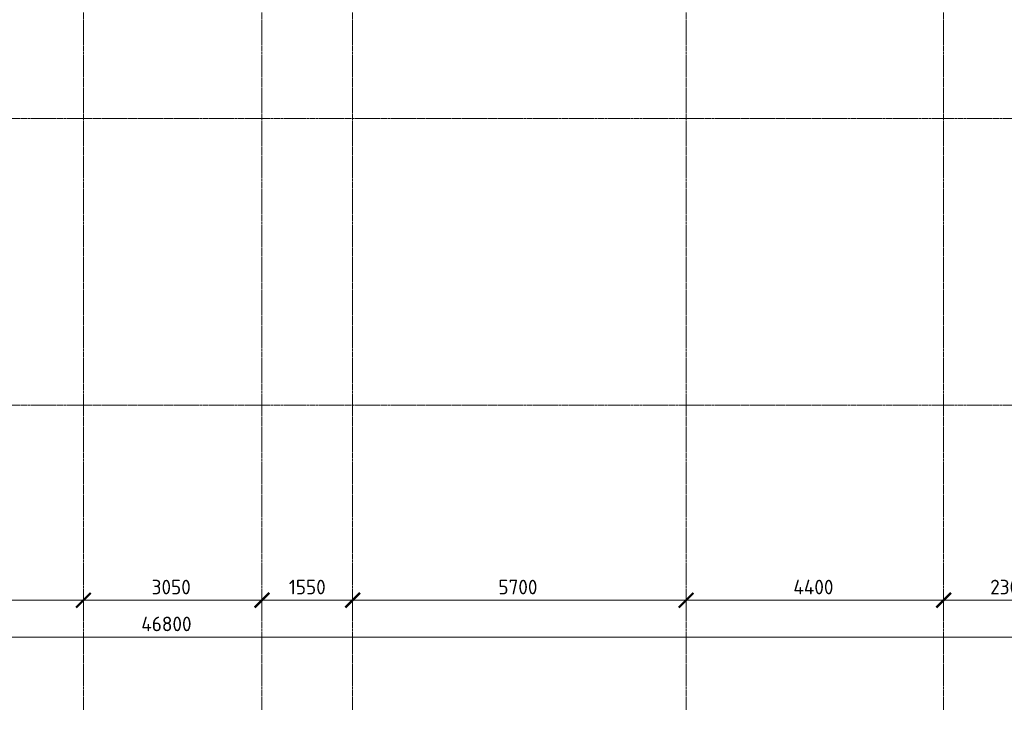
# Model space of a CAD drawing. Header units: millimetres. Extents: x -5898314 to 1055204, y -720802 to 1562611.
# Tile 138 of 256: x -172422 to -155594, y -100588 to -88778. Entities that reach past the tile are written whole.
import ezdxf

# ---------------------------------------------------------------- set-up
doc = ezdxf.new("R2010")
doc.units = ezdxf.units.MM
doc.linetypes.add('______5', pattern=[1100, 800, -100, 100, -100])
doc.linetypes.add('осевая', pattern=[50.8, 31.75, -6.35, 6.35, -6.35])
doc.layers.add('Оси', color=40, linetype='______5', lineweight=18)
doc.layers.add('Размерная линия_ общее', color=7, linetype='Continuous', lineweight=25)
doc.styles.add('GOST-2.304_Type-B', font='GOST_Common.ttf')
doc.dimstyles.new('СПДС', dxfattribs={"dimscale": 100, "dimtxt": 2.5, "dimasz": 2, "dimexe": 1.25, "dimexo": 0, "dimtad": 1, "dimdec": 0, "dimrnd": 5, "dimtxsty": 'GOST-2.304_Type-B', "dimblk": 'ARCHTICK', "dimcen": 2.5, "dimdle": 2, "dimclrd": 1, "dimclre": 1, "dimclrt": 1, "dimadec": 0, "dimazin": 2, "dimtfac": 0.75, "dimtdec": 0, "dimtmove": 1, "dimatfit": 3, "dimfxl": 1, "dimtfillclr": 256, "dimtolj": 1, "dimarcsym": 1})

# ---------------------------------------------------------------- blocks, each defined once
blk = doc.blocks.new('_ArchTick')
at = {"color": 0, "linetype": 'ByBlock', "const_width": 0.15}
blk.add_lwpolyline([(-0.5, -0.5), (0.5, 0.5)], dxfattribs=at)
blk = doc.blocks.new('*D1441')
at = {"color": 1, "lineweight": -2, "transparency": 16777216}
for p, q in [((-85705, -346670), (-85705, -346545)), ((-38905, -346670), (-38905, -346545)), ((-85905, -346670), (-38705, -346670))]:
    blk.add_line(p, q, dxfattribs=at)
at = {"layer": 'DEFPOINTS', "color": 0, "lineweight": 0, "transparency": 16777216}
for p in [(-85705, -346670), (-38905, -346670), (-38905, -346670)]:
    blk.add_point(p, dxfattribs=at)
at = {"color": 1, "lineweight": -2, "transparency": 16777216, "xscale": 250, "yscale": 250, "zscale": 250, "rotation": 180}
blk.add_blockref('_ArchTick', (-85705, -346670), dxfattribs=at)
at = {"color": 1, "lineweight": -2, "transparency": 16777216, "xscale": 250, "yscale": 250, "zscale": 250}
blk.add_blockref('_ArchTick', (-38905, -346670), dxfattribs=at)
at = {"color": 1, "lineweight": 0, "transparency": 16777216, "insert": (-67487, -346445), "char_height": 250, "width": 104166.67, "attachment_point": 5, "style": 'GOST-2.304_Type-B'}
blk.add_mtext('\\A1;46800', dxfattribs=at)
blk = doc.blocks.new('*D1451')
at = {"color": 1, "lineweight": -2, "transparency": 16777216}
for p, q in [((-72355, -346039), (-72355, -345914)), ((-68905, -346039), (-68905, -345914)), ((-72555, -346039), (-68705, -346039))]:
    blk.add_line(p, q, dxfattribs=at)
at = {"layer": 'DEFPOINTS', "color": 0, "lineweight": 0, "transparency": 16777216}
for p in [(-72355, -346039), (-68905, -346039), (-68905, -346039)]:
    blk.add_point(p, dxfattribs=at)
at = {"color": 1, "lineweight": -2, "transparency": 16777216, "xscale": 250, "yscale": 250, "zscale": 250, "rotation": 180}
blk.add_blockref('_ArchTick', (-72355, -346039), dxfattribs=at)
at = {"color": 1, "lineweight": -2, "transparency": 16777216, "xscale": 250, "yscale": 250, "zscale": 250}
blk.add_blockref('_ArchTick', (-68905, -346039), dxfattribs=at)
at = {"color": 1, "lineweight": 0, "transparency": 16777216, "insert": (-70655, -345814), "char_height": 250, "width": 83333.33, "attachment_point": 5, "style": 'GOST-2.304_Type-B'}
blk.add_mtext('\\A1;3450', dxfattribs=at)
blk = doc.blocks.new('*D1452')
at = {"color": 1, "lineweight": -2, "transparency": 16777216}
for p, q in [((-68905, -346039), (-68905, -345914)), ((-65855, -346039), (-65855, -345914)), ((-69105, -346039), (-65655, -346039))]:
    blk.add_line(p, q, dxfattribs=at)
at = {"layer": 'DEFPOINTS', "color": 0, "lineweight": 0, "transparency": 16777216}
for p in [(-68905, -346039), (-65855, -346039), (-65855, -346039)]:
    blk.add_point(p, dxfattribs=at)
at = {"color": 1, "lineweight": -2, "transparency": 16777216, "xscale": 250, "yscale": 250, "zscale": 250, "rotation": 180}
blk.add_blockref('_ArchTick', (-68905, -346039), dxfattribs=at)
at = {"color": 1, "lineweight": -2, "transparency": 16777216, "xscale": 250, "yscale": 250, "zscale": 250}
blk.add_blockref('_ArchTick', (-65855, -346039), dxfattribs=at)
at = {"color": 1, "lineweight": 0, "transparency": 16777216, "insert": (-67405, -345814), "char_height": 250, "width": 83333.33, "attachment_point": 5, "style": 'GOST-2.304_Type-B'}
blk.add_mtext('\\A1;3050', dxfattribs=at)
blk = doc.blocks.new('*D1453')
at = {"color": 1, "lineweight": -2, "transparency": 16777216}
for p, q in [((-65854.71808, -346038.91005), (-65854.71808, -345913.91005)), ((-64304.71808, -346038.91005), (-64304.71808, -345913.91005)), ((-66054.71808, -346038.91005), (-64104.71808, -346038.91005))]:
    blk.add_line(p, q, dxfattribs=at)
at = {"layer": 'DEFPOINTS', "color": 0, "lineweight": 0, "transparency": 16777216}
for p in [(-65854.71808, -346038.91005), (-64304.71808, -346038.91005), (-64304.71808, -346038.91005)]:
    blk.add_point(p, dxfattribs=at)
at = {"color": 1, "lineweight": -2, "transparency": 16777216, "xscale": 250, "yscale": 250, "zscale": 250, "rotation": 180}
blk.add_blockref('_ArchTick', (-65854.71808, -346038.91005), dxfattribs=at)
at = {"color": 1, "lineweight": -2, "transparency": 16777216, "xscale": 250, "yscale": 250, "zscale": 250}
blk.add_blockref('_ArchTick', (-64304.71808, -346038.91005), dxfattribs=at)
at = {"color": 1, "lineweight": 0, "transparency": 16777216, "insert": (-65079.71808, -345813.91005), "char_height": 250, "width": 83333.3333333, "attachment_point": 5, "style": 'GOST-2.304_Type-B'}
blk.add_mtext('\\A1;1550', dxfattribs=at)
blk = doc.blocks.new('*D1454')
at = {"color": 1, "lineweight": -2, "transparency": 16777216}
for p, q in [((-64305, -346039), (-64305, -345914)), ((-58605, -346039), (-58605, -345914)), ((-64505, -346039), (-58405, -346039))]:
    blk.add_line(p, q, dxfattribs=at)
at = {"layer": 'DEFPOINTS', "color": 0, "lineweight": 0, "transparency": 16777216}
for p in [(-64305, -346039), (-58605, -346039), (-58605, -346039)]:
    blk.add_point(p, dxfattribs=at)
at = {"color": 1, "lineweight": -2, "transparency": 16777216, "xscale": 250, "yscale": 250, "zscale": 250, "rotation": 180}
blk.add_blockref('_ArchTick', (-64305, -346039), dxfattribs=at)
at = {"color": 1, "lineweight": -2, "transparency": 16777216, "xscale": 250, "yscale": 250, "zscale": 250}
blk.add_blockref('_ArchTick', (-58605, -346039), dxfattribs=at)
at = {"color": 1, "lineweight": 0, "transparency": 16777216, "insert": (-61480, -345814), "char_height": 250, "width": 83333.33, "attachment_point": 5, "style": 'GOST-2.304_Type-B'}
blk.add_mtext('\\A1;5700', dxfattribs=at)
blk = doc.blocks.new('*D1455')
at = {"color": 1, "lineweight": -2, "transparency": 16777216}
for p, q in [((-58605, -346039), (-58605, -345914)), ((-54205, -346039), (-54205, -345914)), ((-58805, -346039), (-54005, -346039))]:
    blk.add_line(p, q, dxfattribs=at)
at = {"layer": 'DEFPOINTS', "color": 0, "lineweight": 0, "transparency": 16777216}
for p in [(-58605, -346039), (-54205, -346039), (-54205, -346039)]:
    blk.add_point(p, dxfattribs=at)
at = {"color": 1, "lineweight": -2, "transparency": 16777216, "xscale": 250, "yscale": 250, "zscale": 250, "rotation": 180}
blk.add_blockref('_ArchTick', (-58605, -346039), dxfattribs=at)
at = {"color": 1, "lineweight": -2, "transparency": 16777216, "xscale": 250, "yscale": 250, "zscale": 250}
blk.add_blockref('_ArchTick', (-54205, -346039), dxfattribs=at)
at = {"color": 1, "lineweight": 0, "transparency": 16777216, "insert": (-56430, -345814), "char_height": 250, "width": 83333.33, "attachment_point": 5, "style": 'GOST-2.304_Type-B'}
blk.add_mtext('\\A1;4400', dxfattribs=at)
blk = doc.blocks.new('*D1456')
at = {"color": 1, "lineweight": -2, "transparency": 16777216}
for p, q in [((-54205, -346039), (-54205, -345914)), ((-51905, -346039), (-51905, -345914)), ((-54405, -346039), (-51705, -346039))]:
    blk.add_line(p, q, dxfattribs=at)
at = {"layer": 'DEFPOINTS', "color": 0, "lineweight": 0, "transparency": 16777216}
for p in [(-54205, -346039), (-51905, -346039), (-51905, -346039)]:
    blk.add_point(p, dxfattribs=at)
at = {"color": 1, "lineweight": -2, "transparency": 16777216, "xscale": 250, "yscale": 250, "zscale": 250, "rotation": 180}
blk.add_blockref('_ArchTick', (-54205, -346039), dxfattribs=at)
at = {"color": 1, "lineweight": -2, "transparency": 16777216, "xscale": 250, "yscale": 250, "zscale": 250}
blk.add_blockref('_ArchTick', (-51905, -346039), dxfattribs=at)
at = {"color": 1, "lineweight": 0, "transparency": 16777216, "insert": (-53080, -345814), "char_height": 250, "width": 83333.33, "attachment_point": 5, "style": 'GOST-2.304_Type-B'}
blk.add_mtext('\\A1;2300', dxfattribs=at)
blk = doc.blocks.new('*D1635')
at = {"layer": 'DEFPOINTS', "color": 0, "linetype": 'Continuous', "lineweight": 0, "transparency": 16777216}
for p in [(-162865, -83167), (-162631, -83167), (-162634, -84567)]:
    blk.add_point(p, dxfattribs=at)
at = {"layer": 'Размерная линия_ общее', "color": 1, "linetype": 'Continuous', "lineweight": -2, "transparency": 16777216}
for p, q in [((-162865, -84767), (-162865, -82967)), ((-162631, -83167), (-162990, -83167)), ((-162634, -84567), (-162990, -84567))]:
    blk.add_line(p, q, dxfattribs=at)
at = {"layer": 'Размерная линия_ общее', "color": 1, "linetype": 'Continuous', "lineweight": -2, "transparency": 16777216, "xscale": 200, "yscale": 200, "zscale": 200}
for p, rotation in [((-162865, -83167), 90), ((-162865, -84567), 270)]:
    blk.add_blockref('_ArchTick', p, dxfattribs=dict(at, rotation=rotation))
at = {"layer": 'Размерная линия_ общее', "color": 1, "linetype": 'Continuous', "lineweight": 0, "transparency": 16777216, "insert": (-163028, -83839), "char_height": 200, "width": 71428.57, "attachment_point": 5, "rotation": 90, "style": 'GOST-2.304_Type-B'}
blk.add_mtext('\\A1;1400', dxfattribs=at)
blk = doc.blocks.new('*D1636')
at = {"layer": 'DEFPOINTS', "color": 0, "linetype": 'Continuous', "lineweight": 0, "transparency": 16777216}
for p in [(-162865, -82067), (-162634, -82067), (-162631, -83167)]:
    blk.add_point(p, dxfattribs=at)
at = {"layer": 'Размерная линия_ общее', "color": 1, "linetype": 'Continuous', "lineweight": -2, "transparency": 16777216}
for p, q in [((-162865, -83367), (-162865, -81867)), ((-162634, -82067), (-162990, -82067)), ((-162631, -83167), (-162990, -83167))]:
    blk.add_line(p, q, dxfattribs=at)
at = {"layer": 'Размерная линия_ общее', "color": 1, "linetype": 'Continuous', "lineweight": -2, "transparency": 16777216, "xscale": 200, "yscale": 200, "zscale": 200}
for p, rotation in [((-162865, -82067), 90), ((-162865, -83167), 270)]:
    blk.add_blockref('_ArchTick', p, dxfattribs=dict(at, rotation=rotation))
at = {"layer": 'Размерная линия_ общее', "color": 1, "linetype": 'Continuous', "lineweight": 0, "transparency": 16777216, "insert": (-163028, -82589), "char_height": 200, "width": 71428.57, "attachment_point": 5, "rotation": 90, "style": 'GOST-2.304_Type-B'}
blk.add_mtext('\\A1;1100', dxfattribs=at)
blk = doc.blocks.new('*D1642')
at = {"layer": 'DEFPOINTS', "color": 0, "linetype": 'Continuous', "lineweight": 0, "transparency": 16777216}
for p in [(-163431, -80162), (-163199, -80162), (-163199, -82067)]:
    blk.add_point(p, dxfattribs=at)
at = {"layer": 'Размерная линия_ общее', "color": 1, "linetype": 'Continuous', "lineweight": -2, "transparency": 16777216}
for p, q in [((-163431, -82267), (-163431, -79962)), ((-163199, -80162), (-163556, -80162)), ((-163199, -82067), (-163556, -82067))]:
    blk.add_line(p, q, dxfattribs=at)
at = {"layer": 'Размерная линия_ общее', "color": 1, "linetype": 'Continuous', "lineweight": -2, "transparency": 16777216, "xscale": 200, "yscale": 200, "zscale": 200}
for p, rotation in [((-163431, -80162), 90), ((-163431, -82067), 270)]:
    blk.add_blockref('_ArchTick', p, dxfattribs=dict(at, rotation=rotation))
at = {"layer": 'Размерная линия_ общее', "color": 1, "linetype": 'Continuous', "lineweight": 0, "transparency": 16777216, "insert": (-163593, -81135), "char_height": 200, "width": 71428.57, "attachment_point": 5, "rotation": 90, "style": 'GOST-2.304_Type-B'}
blk.add_mtext('\\A1;1905', dxfattribs=at)
blk = doc.blocks.new('*D1643')
at = {"layer": 'DEFPOINTS', "color": 0, "linetype": 'Continuous', "lineweight": 0, "transparency": 16777216}
for p in [(-163431, -79072), (-163199, -79072), (-163199, -80162)]:
    blk.add_point(p, dxfattribs=at)
at = {"layer": 'Размерная линия_ общее', "color": 1, "linetype": 'Continuous', "lineweight": -2, "transparency": 16777216}
for p, q in [((-163431, -80362), (-163431, -78872)), ((-163199, -79072), (-163556, -79072)), ((-163199, -80162), (-163556, -80162))]:
    blk.add_line(p, q, dxfattribs=at)
at = {"layer": 'Размерная линия_ общее', "color": 1, "linetype": 'Continuous', "lineweight": -2, "transparency": 16777216, "xscale": 200, "yscale": 200, "zscale": 200}
for p, rotation in [((-163431, -79072), 90), ((-163431, -80162), 270)]:
    blk.add_blockref('_ArchTick', p, dxfattribs=dict(at, rotation=rotation))
at = {"layer": 'Размерная линия_ общее', "color": 1, "linetype": 'Continuous', "lineweight": 0, "transparency": 16777216, "insert": (-163593, -79639), "char_height": 200, "width": 71428.57, "attachment_point": 5, "rotation": 90, "style": 'GOST-2.304_Type-B'}
blk.add_mtext('\\A1;1090', dxfattribs=at)
blk = doc.blocks.new('*D1644')
at = {"layer": 'DEFPOINTS', "color": 0, "linetype": 'Continuous', "lineweight": 0, "transparency": 16777216}
for p in [(-169166, -79117), (-168509, -79117), (-168509, -80217)]:
    blk.add_point(p, dxfattribs=at)
at = {"layer": 'Размерная линия_ общее', "color": 1, "linetype": 'Continuous', "lineweight": -2, "transparency": 16777216}
for p, q in [((-169166, -80417), (-169166, -78917)), ((-168509, -79117), (-169291, -79117)), ((-168509, -80217), (-169291, -80217))]:
    blk.add_line(p, q, dxfattribs=at)
at = {"layer": 'Размерная линия_ общее', "color": 1, "linetype": 'Continuous', "lineweight": -2, "transparency": 16777216, "xscale": 200, "yscale": 200, "zscale": 200}
for p, rotation in [((-169166, -79117), 90), ((-169166, -80217), 270)]:
    blk.add_blockref('_ArchTick', p, dxfattribs=dict(at, rotation=rotation))
at = {"layer": 'Размерная линия_ общее', "color": 1, "linetype": 'Continuous', "lineweight": 0, "transparency": 16777216, "insert": (-169329, -79689), "char_height": 200, "width": 71428.57, "attachment_point": 5, "rotation": 90, "style": 'GOST-2.304_Type-B'}
blk.add_mtext('\\A1;1100', dxfattribs=at)
blk = doc.blocks.new('*D1647')
at = {"layer": 'DEFPOINTS', "color": 0, "linetype": 'Continuous', "lineweight": 0, "transparency": 16777216}
for p in [(-169289, -83857), (-167939, -83857), (-167939, -84707)]:
    blk.add_point(p, dxfattribs=at)
at = {"layer": 'Размерная линия_ общее', "color": 1, "linetype": 'Continuous', "lineweight": -2, "transparency": 16777216}
for p, q in [((-169289, -84907), (-169289, -83657)), ((-167939, -83857), (-169414, -83857)), ((-167939, -84707), (-169414, -84707))]:
    blk.add_line(p, q, dxfattribs=at)
at = {"layer": 'Размерная линия_ общее', "color": 1, "linetype": 'Continuous', "lineweight": -2, "transparency": 16777216, "xscale": 200, "yscale": 200, "zscale": 200}
for p, rotation in [((-169289, -83857), 90), ((-169289, -84707), 270)]:
    blk.add_blockref('_ArchTick', p, dxfattribs=dict(at, rotation=rotation))
at = {"layer": 'Размерная линия_ общее', "color": 1, "linetype": 'Continuous', "lineweight": 0, "transparency": 16777216, "insert": (-169451, -84428), "char_height": 200, "width": 53571.43, "attachment_point": 5, "rotation": 90, "style": 'GOST-2.304_Type-B'}
blk.add_mtext('\\A1;850', dxfattribs=at)
blk = doc.blocks.new('*D1648')
at = {"layer": 'DEFPOINTS', "color": 0, "linetype": 'Continuous', "lineweight": 0, "transparency": 16777216}
for p in [(-169289, -82787), (-167939, -82787), (-167939, -83857)]:
    blk.add_point(p, dxfattribs=at)
at = {"layer": 'Размерная линия_ общее', "color": 1, "linetype": 'Continuous', "lineweight": -2, "transparency": 16777216}
for p, q in [((-169289, -84057), (-169289, -82587)), ((-167939, -82787), (-169414, -82787)), ((-167939, -83857), (-169414, -83857))]:
    blk.add_line(p, q, dxfattribs=at)
at = {"layer": 'Размерная линия_ общее', "color": 1, "linetype": 'Continuous', "lineweight": -2, "transparency": 16777216, "xscale": 200, "yscale": 200, "zscale": 200}
for p, rotation in [((-169289, -82787), 90), ((-169289, -83857), 270)]:
    blk.add_blockref('_ArchTick', p, dxfattribs=dict(at, rotation=rotation))
at = {"layer": 'Размерная линия_ общее', "color": 1, "linetype": 'Continuous', "lineweight": 0, "transparency": 16777216, "insert": (-169451, -83423), "char_height": 200, "width": 71428.57, "attachment_point": 5, "rotation": 90, "style": 'GOST-2.304_Type-B'}
blk.add_mtext('\\A1;1070', dxfattribs=at)
blk = doc.blocks.new('*D1649')
at = {"layer": 'DEFPOINTS', "color": 0, "linetype": 'Continuous', "lineweight": 0, "transparency": 16777216}
for p in [(-169289, -81937), (-167939, -81937), (-167939, -82787)]:
    blk.add_point(p, dxfattribs=at)
at = {"layer": 'Размерная линия_ общее', "color": 1, "linetype": 'Continuous', "lineweight": -2, "transparency": 16777216}
for p, q in [((-169289, -82987), (-169289, -81737)), ((-167939, -81937), (-169414, -81937)), ((-167939, -82787), (-169414, -82787))]:
    blk.add_line(p, q, dxfattribs=at)
at = {"layer": 'Размерная линия_ общее', "color": 1, "linetype": 'Continuous', "lineweight": -2, "transparency": 16777216, "xscale": 200, "yscale": 200, "zscale": 200}
for p, rotation in [((-169289, -81937), 90), ((-169289, -82787), 270)]:
    blk.add_blockref('_ArchTick', p, dxfattribs=dict(at, rotation=rotation))
at = {"layer": 'Размерная линия_ общее', "color": 1, "linetype": 'Continuous', "lineweight": 0, "transparency": 16777216, "insert": (-169451, -82377), "char_height": 200, "width": 53571.43, "attachment_point": 5, "rotation": 90, "style": 'GOST-2.304_Type-B'}
blk.add_mtext('\\A1;850', dxfattribs=at)
blk = doc.blocks.new('оси блок 2')
at = {"layer": 'Оси', "color": 16, "linetype": 'осевая', "lineweight": 0, "transparency": 33554687}
for p, q in [((-68904.7, -322543), (-68904.7, -347914.1)), ((-65854.7, -322543), (-65854.7, -347914.1)), ((-64304.7, -322543), (-64304.7, -347914.1)), ((-58604.7, -322543), (-58604.7, -347914.1)), ((-54204.7, -322543), (-54204.7, -347914.1)), ((-89822.3, -337801.3), (-37238.5, -337801.3)), ((-89822.3, -342701.3), (-37238.5, -342701.3))]:
    blk.add_line(p, q, dxfattribs=at)
at = {"lineweight": 0}
for base, p1, p2, picture, middle in [((-68904.7, -346038.9), (-72354.7, -346038.9), (-68904.7, -346038.9), '*D1451', (-70654.9, -346038.9)), ((-65854.7, -346038.9), (-68904.7, -346038.9), (-65854.7, -346038.9), '*D1452', (-67404.9, -346038.9)), ((-64304.7, -346038.9), (-65854.7, -346038.9), (-64304.7, -346038.9), '*D1453', (-65079.7, -346038.9)), ((-58604.7, -346038.9), (-64304.7, -346038.9), (-58604.7, -346038.9), '*D1454', (-61479.9, -346038.9)), ((-54204.7, -346038.9), (-58604.7, -346038.9), (-54204.7, -346038.9), '*D1455', (-56429.9, -346038.9)), ((-51904.7, -346038.9), (-54204.7, -346038.9), (-51904.7, -346038.9), '*D1456', (-53079.9, -346038.9)), ((-38904.7, -346670.2), (-85704.7, -346670.2), (-38904.7, -346670.2), '*D1441', (-67487.3, -346670.2))]:
    dim = blk.add_linear_dim(base=base, p1=p1, p2=p2, dimstyle='СПДС', override={"dimgap": 1}, dxfattribs=at)
    dim.commit()
    dim.dimension.update_dxf_attribs({"geometry": picture, "text_midpoint": middle, "dimtype": 160})

msp = doc.modelspace()

# ---------------------------------------------------------------- block references
at = {"layer": 'Размерная линия_ общее', "color": 218, "linetype": 'Continuous', "lineweight": 13, "true_color": 0x500050, "transparency": 33554687}
msp.add_blockref('оси блок 2', (-102426.75, 247334.13), dxfattribs=at)

# ---------------------------------------------------------------- dimensions: what is measured, and where the dimension line sits
at = {"layer": 'Размерная линия_ общее', "color": 218, "linetype": 'Continuous', "lineweight": 0, "true_color": 0x500050, "transparency": 33554687}
for base, p1, p2, picture, middle in [((-169166.03, -79117.19), (-168508.81, -80217.19), (-168508.81, -79117.19), '*D1644', (-169166.03, -79688.75)), ((-163430.53, -79072.28), (-163199.24, -80162.28), (-163199.24, -79072.28), '*D1643', (-163430.53, -79638.84)), ((-163430.53, -80162.28), (-163199.24, -82067.19), (-163199.24, -80162.28), '*D1642', (-163430.53, -81134.84)), ((-162865.09, -82067.19), (-162631.46, -83167.19), (-162633.8, -82067.19), '*D1636', (-162865.09, -82588.75)), ((-169288.67, -82787.19), (-167938.91, -83857.19), (-167938.91, -82787.19), '*D1648', (-169288.67, -83422.57)), ((-162865.09, -83167.19), (-162633.8, -84567.19), (-162631.46, -83167.19), '*D1635', (-162865.09, -83838.75)), ((-169288.67, -81937.19), (-167938.91, -82787.19), (-167938.91, -81937.19), '*D1649', (-169288.67, -82377.36)), ((-169288.67, -83857.19), (-167938.91, -84707.19), (-167938.91, -83857.19), '*D1647', (-169288.67, -84427.66))]:
    dim = msp.add_linear_dim(base=base, p1=p1, p2=p2, angle=90, dimstyle='СПДС', override={"dimtxt": 2, "dimtmove": 0}, dxfattribs=at)
    dim.commit()
    dim.dimension.update_dxf_attribs({"geometry": picture, "text_midpoint": middle, "dimtype": 160})

doc.saveas('drawing.dxf')
